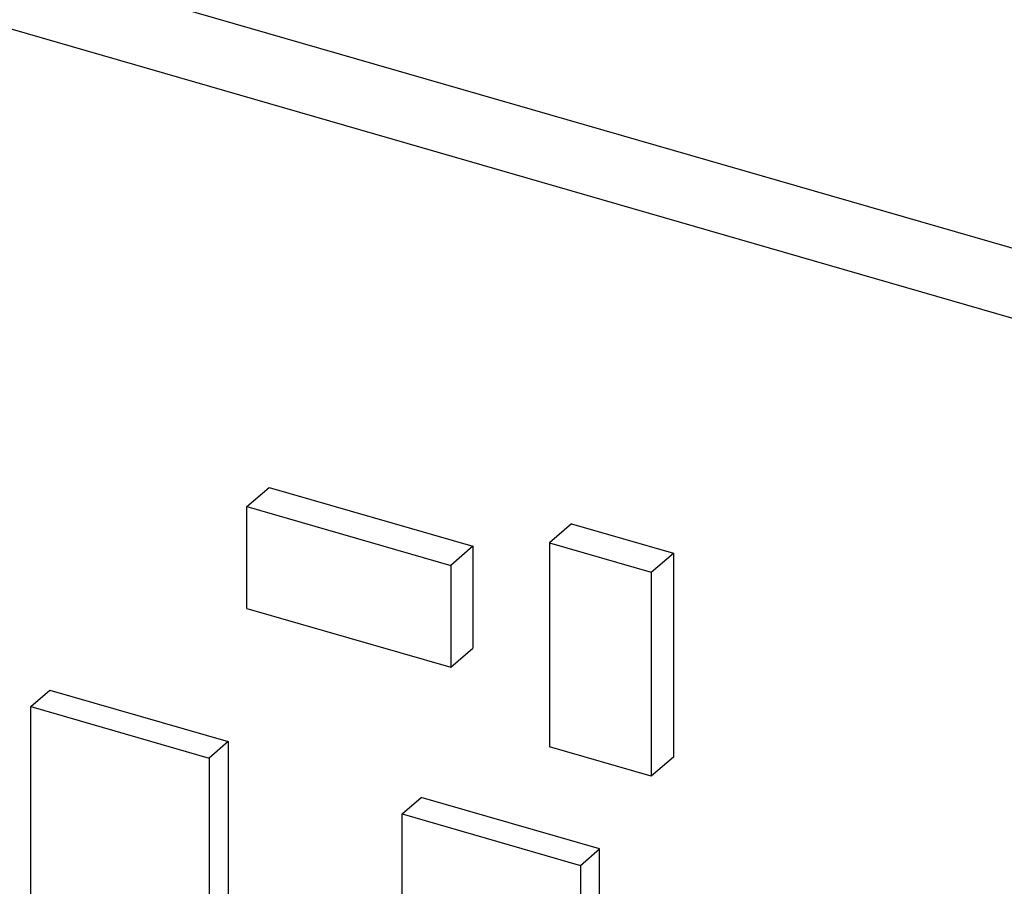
# Model space of a CAD drawing. Header units: millimetres. Extents: x 0 to 210, y 0 to 297.
# Tile 34 of 53: x 68.38 to 70.61, y 240 to 241.97. Entities that reach past the tile are written whole.
import ezdxf

# ---------------------------------------------------------------- set-up
doc = ezdxf.new("R2010")
doc.units = ezdxf.units.MM
doc.header["$LTSCALE"] = 19.36
doc.layers.get('0').update_dxf_attribs({"linetype": 'CONTINUOUS'})

msp = doc.modelspace()

# ---------------------------------------------------------------- linework, layer by layer
at = {"color": 7, "linetype": 'Continuous'}
for p, q in [((61.5779, 244.0598), (78.9995, 239.0307)), ((78.862, 238.9116), (61.4404, 243.9407)), ((68.8924, 240.8622), (68.9424, 240.9055)), ((68.9424, 240.9055), (69.4043, 240.7722)), ((68.8924, 240.6312), (68.8924, 240.8622)), ((68.8924, 240.8622), (69.3543, 240.7289)), ((69.628, 240.823), (69.578, 240.7797)), ((69.628, 240.823), (69.8589, 240.7564)), ((69.578, 240.7797), (69.578, 240.3179)), ((69.578, 240.7797), (69.8089, 240.7131)), ((69.4043, 240.7722), (69.3543, 240.7289)), ((69.4043, 240.7722), (69.4043, 240.5412)), ((69.8089, 240.7131), (69.8589, 240.7564)), ((69.8589, 240.7564), (69.8589, 240.2945)), ((69.3543, 240.7289), (69.3543, 240.4979)), ((69.8089, 240.7131), (69.8089, 240.2512)), ((68.8924, 240.6312), (69.3543, 240.4979)), ((69.3543, 240.4979), (69.4043, 240.5412)), ((68.4023, 240.4088), (68.4456, 240.4463)), ((68.4456, 240.4463), (68.8498, 240.3296)), ((68.4023, 239.9469), (68.4023, 240.4088)), ((68.4023, 240.4088), (68.8064, 240.2921)), ((68.8498, 240.3296), (68.8064, 240.2921)), ((68.8498, 240.3296), (68.8498, 239.8677)), ((69.8089, 240.2512), (69.578, 240.3179)), ((68.8064, 240.2921), (68.8064, 239.8302)), ((69.8589, 240.2945), (69.8089, 240.2512)), ((69.2442, 240.1657), (69.2876, 240.2032)), ((69.6917, 240.0866), (69.2876, 240.2032)), ((69.2442, 239.7038), (69.2442, 240.1657)), ((69.2442, 240.1657), (69.6484, 240.049)), ((69.6484, 240.049), (69.6917, 240.0866)), ((69.6917, 239.6247), (69.6917, 240.0866)), ((69.6484, 240.049), (69.6484, 239.5872))]:
    msp.add_line(p, q, dxfattribs=at)

doc.saveas('drawing.dxf')
